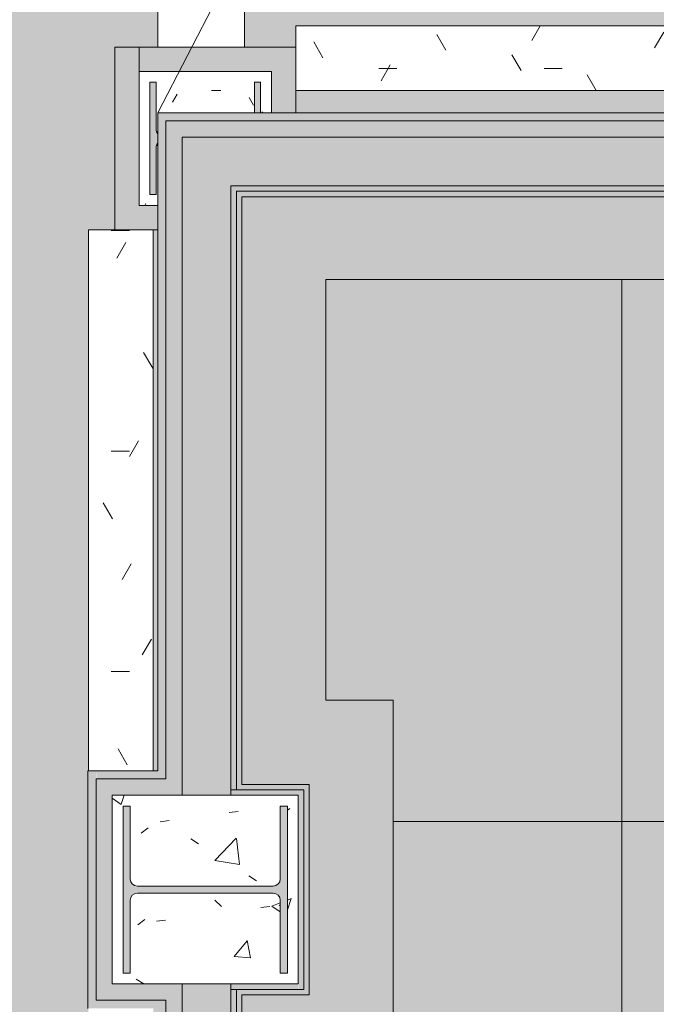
# Model space of a CAD drawing. Header units: millimetres. Extents: x -62808 to 53383, y -26781 to 33271.
# Tile 119 of 256: x -58362 to -57187, y 15250 to 17066. Entities that reach past the tile are written whole.
import ezdxf

# ---------------------------------------------------------------- set-up
doc = ezdxf.new("R2010")
doc.units = ezdxf.units.MM
for name, color, linetype, lineweight in [('A-DETL-THIN', 151, 'Continuous', 9), ('A-FLOR', 192, 'Continuous', 18), ('A-FLOR-PATT', 8, 'Continuous', 25), ('A-WALL', 113, 'Continuous', 18), ('A-WALL-PATT', 111, 'Continuous', 25), ('S-COLS', 52, 'Continuous', 9)]:
    doc.layers.add(name, color=color, linetype=linetype, lineweight=lineweight)
pattern_1 = [(0, (0, 0), (812.8, 203.2), [33.528, -576.072, 33.528, -576.072, -3251.2]), (0, (0, 0), (812.8, 203.2), [-1219.2, 33.528, -1185.672, 33.528, -576.072, -1422.4]), (0, (0, 0), (812.8, 203.2), [-3048, 33.528, -372.872, 33.528, -982.472]), (120, (304.8, 101.6), (-582.37636, 602.30545), [33.528, -576.072, 33.528, -576.072, -3251.2]), (120, (304.8, 101.6), (-582.37636, 602.30545), [-1219.2, 33.528, -1185.672, 33.528, -576.072, -1422.4]), (120, (304.8, 101.6), (-582.37636, 602.30545), [-3048, 33.528, -372.872, 33.528, -982.472]), (240, (406.4, 508), (-230.42364, -805.50545), [33.528, -576.072, 33.528, -576.072, -3251.2]), (240, (406.4, 508), (-230.42364, -805.50545), [-1219.2, 33.528, -1185.672, 33.528, -576.072, -1422.4]), (240, (406.4, 508), (-230.42364, -805.50545), [-3048, 33.528, -372.872, 33.528, -982.472])]

# ---------------------------------------------------------------- blocks, each defined once
blk = doc.blocks.new('FX-PNC-PILAR-TP21 - FX-PNC-PILAR-TP01-5759211-PLANTA DE CAIMENTO DE PISOS - 1_ PAV_')
at = {"layer": 'S-COLS', "lineweight": 5}
h = blk.add_hatch(dxfattribs=at)
h.set_pattern_fill('FP_218', color=256, style=0, pattern_type=2)
h.set_pattern_definition([(90, (16846.88, 58019.42), (-50.8, 203.2), [16.764, -135.636, 16.764, -135.636, -812.8]), (90, (16846.88, 58019.42), (-50.8, 203.2), [-304.8, 16.764, -288.036, 16.764, -135.636, -355.6]), (90, (16846.88, 58019.42), (-50.8, 203.2), [-762, 16.764, -84.836, 16.764, -237.236]), (210, (16821.48, 58095.62), (-150.57636, -145.59409), [16.764, -135.636, 16.764, -948.436]), (210, (16821.48, 58095.62), (-150.57636, -145.59409), [-169.164, -135.636, 16.764, -288.036, -508]), (210, (16821.48, 58095.62), (-150.57636, -145.59409), [-609.6, 16.764, -135.636, 16.764, -338.836]), (210, (16821.48, 58095.62), (-150.57636, -145.59409), [-778.764, -84.836, 16.764, -237.236]), (330, (16719.88, 58121.02), (201.37636, -57.60591), [16.764, -135.636, 16.764, -135.636, -812.8]), (330, (16719.88, 58121.02), (201.37636, -57.60591), [-304.8, 16.764, -288.036, 16.764, -135.636, -355.6]), (330, (16719.88, 58121.02), (201.37636, -57.60591), [-762, 16.764, -84.836, 16.764, -237.236])])
h.paths.add_polyline_path([(123.5, -87.6), (9.9, -87.8), (11.3, -89.2), (17, -90.7), (103.5, -90.7), (103.5, -102), (-103.5, -102), (-103.5, -90.7), (-17, -90.7), (-9.7, -87.6), (-47.5, -87.6), (-47.5, 90.7), (-103.5, 90.7), (-103.5, 102), (-47.5, 102), (-47.5, 122), (-123.5, 122), (-123.5, -122), (123.5, -122), (123.5, -90.7)])
at = {"layer": 'S-COLS', "color": 130, "lineweight": 5}
for p, q in [((-123.5, 122), (-123.5, -122)), ((-47.5, 122), (-123.5, 122)), ((-103.5, 90.7), (-103.5, 102)), ((-103.5, 102), (-47.5, 102)), ((-47.5, 90.7), (-103.5, 90.7)), ((-103.5, -102), (-103.5, -90.7)), ((-103.5, -90.7), (-17, -90.7)), ((17, -90.7), (103.5, -90.7)), ((103.5, -90.7), (103.5, -102)), ((103.5, -102), (-103.5, -102))]:
    blk.add_line(p, q, dxfattribs=at)
for centre, start, end in [((-17, -79.4), 270, 313.0115), ((17, -79.4), 226.9885, 270)]:
    blk.add_arc(centre, 11.3, start, end, dxfattribs=at)
blk = doc.blocks.new('FX-PNC-PILAR-TP81 - FX-PNC-PILAR-TP01-5761101-PLANTA DE CAIMENTO DE PISOS - 1_ PAV_')
at = {"layer": 'S-COLS', "lineweight": 5}
h = blk.add_hatch(dxfattribs=at)
h.set_pattern_fill('FP_274', color=256, style=0, pattern_type=2)
h.set_pattern_definition([(50, (-22892.95, 15653.18), (364.368, -31.8783), [38.1, -419.1]), (355, (-22892.95, 15653.18), (-70.4859, 382.1133), [30.48, -335.28]), (100.451, (-22862.6, 15650.52), (293.885, 350.2334), [32.38, -356.18]), (46.184, (-22892.95, 15754.78), (542.1585, -84.0858), [57.15, -628.65]), (96.636, (-22847.77, 15747.77), (474.805, 494.8554), [48.57, -534.27]), (351.184, (-22892.95, 15754.8), (474.81, 494.85), [45.72, -502.92]), (21, (-22842.15, 15729.38), (303.2285, -204.5305), [38.1, -419.1]), (326, (-22842.15, 15729.38), (123.604, 368.376), [30.48, -335.28]), (71.451, (-22816.88, 15712.33), (426.8341, 163.8427), [32.38, -356.18]), (37.5, (-22892.95, 15653.18), (6.17665, 169.11015), [16.764, -314.452, 16.764, -323.596, -336.55]), (37.5, (-22892.95, 15653.18), (6.17665, 169.11015), [-671.576, 16.764, -319.786]), (7.5, (-22892.95, 15653.18), (133.6389, 200.3615), [16.764, -177.292, 16.764, -306.832, -128.27]), (7.5, (-22892.95, 15653.18), (133.6389, 200.3615), [-517.652, 16.764, -111.506]), (327.5, (-23006.23, 15653.18), (271.18182, -11.45836), [16.764, -110.236, 16.764, -905.256]), (327.5, (-23006.23, 15653.18), (271.18182, -11.45836), [-143.764, -379.476, 16.764, -509.016]), (317.5, (-23057.03, 15653.18), (296.2585, 50.8528), [16.764, -148.336, 16.764, -619.76]), (317.5, (-23057.03, 15653.18), (296.2585, 50.8528), [-181.864, -246.38, 16.764, -356.616])])
h.paths.add_polyline_path([(-80759.4, 30941.1), (-80740.9, 30941.1), (-80740.9, 31289.1), (-81083.9, 31289.1), (-81083.9, 30941.1), (-80760.9, 30941.1)])
h.paths.add_polyline_path([(-81063.9, 30961.1), (-81063.9, 31269.1), (-81050.8, 31269.1), (-81050.8, 31134.7), (-81046.9, 31125.4), (-81037.7, 31121.6), (-80787.1, 31121.6), (-80777.8, 31125.4), (-80774, 31134.7), (-80774, 31269.1), (-80760.9, 31269.1), (-80760.9, 30961.1), (-80774, 30961.1), (-80774, 31095.4), (-80777.8, 31104.7), (-80787.1, 31108.5), (-81037.7, 31108.5), (-81046.9, 31104.7), (-81050.8, 31095.4), (-81050.8, 30961.1)])
at = {"layer": 'S-COLS', "color": 130, "lineweight": 5}
for p, q in [((-81000, 31289.1), (-81083.9, 31289.1)), ((-81083.9, 31289.1), (-81083.9, 30941.1)), ((-80955, 31289.1), (-81000, 31289.1)), ((-80865, 31289.1), (-80955, 31289.1)), ((-80845, 31289.1), (-80865, 31289.1)), ((-80740.9, 31289.1), (-80845, 31289.1)), ((-80740.9, 30941.1), (-80740.9, 31289.1)), ((-81063.9, 30961.1), (-81063.9, 31269.1)), ((-81063.9, 31269.1), (-81050.8, 31269.1)), ((-81050.8, 31269.1), (-81050.8, 31134.7)), ((-80774, 31134.7), (-80774, 31269.1)), ((-80774, 31269.1), (-80760.9, 31269.1)), ((-80760.9, 31269.1), (-80760.9, 30961.1)), ((-81037.7, 31121.6), (-80787.1, 31121.6)), ((-80787.1, 31108.5), (-81037.7, 31108.5)), ((-81050.8, 31095.4), (-81050.8, 30961.1)), ((-80774, 30961.1), (-80774, 31095.4)), ((-81050.8, 30961.1), (-81063.9, 30961.1)), ((-80760.9, 30961.1), (-80774, 30961.1)), ((-81083.9, 30941.1), (-81000, 30941.1)), ((-81000, 30941.1), (-80955, 30941.1)), ((-80955, 30941.1), (-80865, 30941.1)), ((-80865, 30941.1), (-80845, 30941.1)), ((-80845, 30941.1), (-80740.9, 30941.1))]:
    blk.add_line(p, q, dxfattribs=at)
for centre, start, end in [((-81037.7, 31134.7), 180, 270), ((-80787.1, 31134.7), 270, 0), ((-81037.7, 31095.4), 90, 180), ((-80787.1, 31095.4), 0, 90)]:
    blk.add_arc(centre, 13.1, start, end, dxfattribs=at)
blk = doc.blocks.new('FX_PREENCHIMENTO50 - FX_PREENCHIMENTO-6008688-PLANTA DE CAIMENTO DE PISOS - 1_ PAV_')
at = {"layer": 'A-WALL-PATT', "lineweight": 5}
h = blk.add_hatch(dxfattribs=at)
h.set_pattern_fill('FP_354', color=71, style=0, pattern_type=2)
h.set_pattern_definition([(180, (-107618.21, -9259.83), (-406.4, -101.6), [33.528, -271.272, 33.528, -1896.872]), (180, (-107618.21, -9259.83), (-406.4, -101.6), [-338.328, -271.272, 33.528, -576.072, -1016]), (180, (-107618.21, -9259.83), (-406.4, -101.6), [-1219.2, 33.528, -271.272, 33.528, -677.672]), (180, (-107618.21, -9259.83), (-406.4, -101.6), [-1557.528, -169.672, 33.528, -474.472]), (300, (-107770.61, -9310.62), (291.18818, -301.15272), [33.528, -271.272, 33.528, -1896.872]), (300, (-107770.61, -9310.62), (291.18818, -301.15272), [-338.328, -271.272, 33.528, -576.072, -1016]), (300, (-107770.61, -9310.62), (291.18818, -301.15272), [-1219.2, 33.528, -271.272, 33.528, -677.672]), (300, (-107770.61, -9310.62), (291.18818, -301.15272), [-1557.528, -169.672, 33.528, -474.472]), (60, (-107821.41, -9513.83), (115.21182, 402.75272), [33.528, -271.272, 33.528, -1896.872]), (60, (-107821.41, -9513.83), (115.21182, 402.75272), [-338.328, -271.272, 33.528, -576.072, -1016]), (60, (-107821.41, -9513.83), (115.21182, 402.75272), [-1219.2, 33.528, -271.272, 33.528, -677.672]), (60, (-107821.41, -9513.83), (115.21182, 402.75272), [-1557.528, -169.672, 33.528, -474.472])])
h.paths.add_polyline_path([(-49441.1, -24940.7), (-49502.7, -24940.7), (-49502.7, -25938.2), (-49383.2, -25938.2), (-49383.2, -24940.7), (-49427.3, -24940.7)])
at = {"layer": 'A-WALL', "color": 90, "lineweight": 5}
for p, q in [((-49502.7, -25938.2), (-49502.7, -24940.7)), ((-49383.2, -24940.7), (-49383.2, -25938.2)), ((-49383.2, -25938.2), (-49502.7, -25938.2))]:
    blk.add_line(p, q, dxfattribs=at)
blk = doc.blocks.new('FX_PREENCHIMENTO73 - FX_PREENCHIMENTO-6033021-PLANTA DE CAIMENTO DE PISOS - 1_ PAV_')
at = {"layer": 'A-WALL-PATT', "lineweight": 5}
h = blk.add_hatch(dxfattribs=at)
h.set_pattern_fill('FP_371', color=71, style=0, pattern_type=2)
h.set_pattern_definition([(270, (-66437.78, -84743.65), (101.6, -406.4), [33.528, -271.272, 33.528, -1896.872]), (270, (-66437.78, -84743.65), (101.6, -406.4), [-338.328, -271.272, 33.528, -576.072, -1016]), (270, (-66437.78, -84743.65), (101.6, -406.4), [-1219.2, 33.528, -271.272, 33.528, -677.672]), (270, (-66437.78, -84743.65), (101.6, -406.4), [-1557.528, -169.672, 33.528, -474.472]), (30, (-66386.98, -84896.05), (301.15272, 291.18818), [33.528, -271.272, 33.528, -1896.872]), (30, (-66386.98, -84896.05), (301.15272, 291.18818), [-338.328, -271.272, 33.528, -576.072, -1016]), (30, (-66386.98, -84896.05), (301.15272, 291.18818), [-1219.2, 33.528, -271.272, 33.528, -677.672]), (30, (-66386.98, -84896.05), (301.15272, 291.18818), [-1557.528, -169.672, 33.528, -474.472]), (150, (-66183.78, -84946.85), (-402.75272, 115.21182), [33.528, -271.272, 33.528, -1896.872]), (150, (-66183.78, -84946.85), (-402.75272, 115.21182), [-338.328, -271.272, 33.528, -576.072, -1016]), (150, (-66183.78, -84946.85), (-402.75272, 115.21182), [-1219.2, 33.528, -271.272, 33.528, -677.672]), (150, (-66183.78, -84946.85), (-402.75272, 115.21182), [-1557.528, -169.672, 33.528, -474.472])])
h.paths.add_polyline_path([(-49502.7, -28514.1), (-49383.2, -28514.1), (-49383.2, -26891.2), (-49502.7, -26891.2), (-49502.7, -28510.8)])
at = {"layer": 'A-WALL', "color": 90, "lineweight": 5}
for p, q in [((-49502.7, -26891.2), (-49383.2, -26891.2)), ((-49502.7, -28514.1), (-49502.7, -26891.2)), ((-49383.2, -26891.2), (-49383.2, -28514.1)), ((-49383.2, -28514.1), (-49502.7, -28514.1))]:
    blk.add_line(p, q, dxfattribs=at)
blk = doc.blocks.new('BE-PMSa-MOD-ARQ-ESCOLA-EX-000-R_0056_rvt-1-PLANTA DE CAIMENTO DE PISOS - 1_ PAV_')
at = {"layer": 'A-FLOR-PATT', "lineweight": 5}
h = blk.add_hatch(dxfattribs=at)
h.set_pattern_fill('FP_6', color=71, style=0, pattern_type=2)
h.set_pattern_definition(pattern_1)
h.paths.add_polyline_path([(-10008, -25619.2), (-10008, -24137.9), (-10009.9, -24137.9), (-10009.9, -24097.9), (-10019.9, -24097.9), (-10019.9, -24017.9), (-9999.9, -24017.9), (-9999.9, -23992.9), (-9967.4, -23992.9), (-9967.4, -23902.2), (-60207.5, -23902.2), (-60207.5, 2852.9), (-58704.3, 2852.9), (-58704.3, 3646), (-59113, 3646), (-59113, 3686), (-58704.3, 3686), (-58704.3, 5586), (-59113, 5586), (-59113, 5626), (-58704.3, 5626), (-58704.3, 31473.9), (-39533.5, 31473.9), (-39533.5, 32847.3), (-62557.5, 33118.7), (-62557.5, -24566), (-62607.5, -24566), (-62607.5, -24572.2), (-10663.5, -25606.1)])
h.paths.add_polyline_path([(-56242.9, 16894.4), (-56108, 16894.4), (-56108, 16942.4), (-56227.5, 16942), (-56242.9, 20595.4), (-57852.4, 20588.7), (-57853, 20532.9), (-57947, 20532.9), (-57947, 17015.4), (-57852.4, 17015.4), (-57852.4, 17054.6), (-56229.5, 17054.6), (-56230.1, 16935.1), (-57852.4, 16935.1), (-57852.4, 16894.4), (-56644.4, 16894.4)])
h.paths.add_polyline_path([(-56108, 20600.2), (-56108.2, 20749.4), (-57852.4, 20749.4), (-57852.4, 20733.6), (-56108.6, 20741), (-56108.2, 20629.1)])
h.paths.add_polyline_path([(-44949.5, 28716.9), (-44949.5, 28717.9), (-44949.5, 28837.4), (-41622, 28837.4), (-41622, 29509.7), (-41729.5, 29509.7), (-41729.5, 29719.1), (-44820.5, 29719.1), (-44820.5, 29485.2), (-44952, 29485.2), (-44952, 28716.9)])
h = blk.add_hatch(dxfattribs=at)
h.set_pattern_fill('FP_3', color=135, style=0, pattern_type=2)
h.set_pattern_definition(pattern_1)
h.paths.add_polyline_path([(-55622.6, -23902.2), (-9894.9, -23902.2), (-9894.9, -23327.9), (-9939.9, -23327.9), (-9940.5, -23357.9), (-10019.9, -23357.9), (-10019.9, -23337.9), (-10053.1, -23337.2), (-10057.9, -23335.2), (-10062.1, -23332.1), (-10065.3, -23327.9), (-10261.8, -23327.9), (-10261.8, -23357.9), (-13811.8, -23357), (-13811.8, -23327.9), (-16873.3, -23329.1), (-16873.3, -23357.9), (-20423.3, -23357), (-20423.3, -23327.9), (-20698, -23327.9), (-20698, -23357.9), (-22848, -23357), (-22848, -23327.9), (-23820.5, -23327.9), (-23820.5, -23357.9), (-25970.5, -23357), (-25970.5, -23327.9), (-26195.4, -23327.9), (-26194.9, -23329.6), (-26191.4, -23329.6), (-26191.4, -23336.8), (-26183, -23339.2), (-26183, -23359.2), (-26191.5, -23359.2), (-26192, -23402.2), (-26195.6, -23406.8), (-26195.1, -23440.8), (-26183.3, -23459.4), (-26177, -23472.5), (-26171, -23492.9), (-26168.2, -23519.2), (-26168.5, -23528.5), (-26172.5, -23552.1), (-26178.6, -23568.8), (-26185.2, -23582.6), (-26201.2, -23604.2), (-26211.5, -23614.3), (-26231.8, -23629.3), (-26250.2, -23637.5), (-26262.5, -23642), (-26277.5, -23644.8), (-26295.4, -23646.2), (-26321.3, -23643.4), (-26332.9, -23640.5), (-26359, -23629.3), (-26375.4, -23617.4), (-26388.5, -23605.4), (-26395.4, -23597.5), (-26407.5, -23578.4), (-26413.8, -23565.4), (-26419.6, -23545.7), (-26422.6, -23518.8), (-26421.7, -23506), (-26419.4, -23490.7), (-26413.8, -23472.5), (-26405.5, -23455.4), (-26395.3, -23439.5), (-26395.9, -23405.8), (-26399.1, -23401.6), (-26399.4, -23359.2), (-26408.2, -23359.2), (-26407.8, -23339.2), (-26399.4, -23336.7), (-26399.1, -23329.6), (-26395.4, -23329.6), (-26395.8, -23327.9), (-26725.5, -23327.9), (-26725.5, -23325.4), (-59610, -23325.4), (-59610, 2311.5), (-59500, 2311.5), (-59500, 2401), (-59098, 2401), (-59098, 2311.5), (-58107, 2311.5), (-58107, 7537.9), (-58235.9, 7537.9), (-58235, 16678.4), (-58186.4, 16678.4), (-58186.4, 17015.4), (-58107, 17015.4), (-58107, 20532.9), (-58186.4, 20532.9), (-58186.4, 20869.9), (-58234.9, 20869.9), (-58235, 29481.7), (-58238.4, 29481.7), (-58238.4, 29927), (-58235.2, 29927), (-58235.2, 30838.5), (-58115.7, 30838.5), (-58115.7, 29927), (-58107, 29927), (-58107, 30838.5), (-57817, 30838.5), (-57817, 30656.9), (-45242, 30657), (-45242, 30838.5), (-44952, 30838.5), (-44952, 30656.9), (-44949.5, 30656.9), (-44949.5, 29918.5), (-44820.5, 29918.5), (-44820.5, 29879.1), (-41729.5, 29879.1), (-41729.5, 29893.7), (-41622, 29893.7), (-41622, 30838.5), (-41332, 30838.5), (-41332, 30655.3), (-33747, 30655.6), (-33747, 30838.5), (-33457, 30839.5), (-33457, 31473.9), (-58704.3, 31473.9), (-58704.3, 5626), (-58173, 5626), (-58173, 5586), (-58704.3, 5586), (-58704.3, 3686), (-58173, 3686), (-58173, 3646), (-58704.3, 3646), (-58704.3, 2852.9), (-60207.5, 2852.9), (-60207.5, -23902.2), (-59709.8, -23902.2)])
h.paths.add_polyline_path([(-26190.2, -23546.5), (-26189.6, -23543.8), (-26190.1, -23545.7)])
h.paths.add_polyline_path([(-58219.9, 6792.9), (-58234.9, 6792.9), (-58234.9, 7537.9), (-58115.4, 7537.9), (-58115.4, 6792.9), (-58177.1, 6792.9)])
h.paths.add_polyline_path([(-58115.5, 7975.9), (-58107, 7975.9), (-58107, 15242.9), (-58115.5, 15242.9), (-58115.5, 8271.5)])
h.paths.add_polyline_path([(-58115.5, 15680.9), (-58107, 15680.9), (-58107, 16678.4), (-58115.5, 16678.4), (-58115.5, 15689.3)])
h.paths.add_polyline_path([(-58107, 20869.9), (-58107, 21622.4), (-58115.4, 21622.4), (-58115.4, 20869.9)])
h.paths.add_polyline_path([(-58107, 22060.4), (-58107, 29481.7), (-58115.5, 29481.7), (-58115.5, 22060.4)])
h.paths.add_polyline_path([(-58123.8, 29876.7), (-58107, 29876.7), (-58107.8, 29882), (-58193.4, 29882), (-58193.4, 29876.7), (-58142.4, 29876.7)])
h.paths.add_polyline_path([(-43358, 31038.4), (-43355.5, 31036), (-43354.2, 31038.4), (-43356.8, 31038.4)])
h.paths.add_polyline_path([(-43359.8, 31038.4), (-43356.8, 31036.1), (-43359, 31038.4)])
h.paths.add_polyline_path([(-43358, 31088.4), (-43354.2, 31089.5), (-43355.5, 31090.7), (-43356.8, 31089.5)])
h.paths.add_polyline_path([(-43359, 31088.4), (-43358, 31088.4), (-43358, 31089.7)])
h.paths.add_polyline_path([(-43355.5, 31120.6), (-43358, 31118.6), (-43353.6, 31118.4), (-43353.6, 31119.4), (-43354.9, 31120.3)])
h.paths.add_polyline_path([(-43351.1, 31038.4), (-43353, 31038.4), (-43352.9, 31036.4), (-43351.9, 31037.5)])
h.paths.add_polyline_path([(-43355.5, 31007.2), (-43360.1, 31008.9), (-43360.4, 31016.3), (-43359.8, 31023.3), (-43360.3, 31032.7), (-43360.5, 31038.4), (-43359.8, 31088.4), (-43359, 31088.4), (-43360.4, 31103.9), (-43359.5, 31115.6), (-43359.8, 31117.8), (-43354.2, 31120.2), (-43351.1, 31119.1), (-43351.9, 31118.3), (-43351.9, 31117.4), (-43350.5, 31108.4), (-43351.2, 31093.1), (-43351, 31088.4), (-43350.5, 31088.4), (-43351.1, 31008.1), (-43354.2, 31007.4)])
h = blk.add_hatch(dxfattribs=at)
h.set_pattern_fill('FP_25', color=133, style=0, pattern_type=2)
h.set_pattern_definition([(50, (0, 0), (182.18467, -15.9391), [19.05, -209.55]), (355, (0, 0), (-35.24243, 191.0566), [15.24, -167.64]), (100.451, (15.18, -1.33), (146.9425, 175.1167), [16.19, -178.09]), (46.184, (0, 50.8), (271.0789, -42.0433), [28.575, -314.325]), (96.636, (22.6, 47.3), (237.4025, 247.4272), [24.285, -267.135]), (351.184, (0, 50.8), (237.4046, 247.4251), [22.86, -251.46]), (21, (25.4, 38.1), (151.61488, -102.26552), [19.05, -209.55]), (326, (25.4, 38.1), (61.80236, 184.18774), [15.24, -167.64]), (71.451, (38.03, 29.58), (213.41706, 81.92137), [16.19, -178.09]), (37.5, (0, 0), (3.08832, 84.555076), [8.382, -157.226, 8.382, -161.798, -168.275]), (37.5, (0, 0), (3.08832, 84.555076), [-335.788, 8.382, -159.893]), (7.5, (0, 0), (66.81944, 100.18075), [8.382, -88.646, 8.382, -153.416, -64.135]), (7.5, (0, 0), (66.81944, 100.18075), [-258.826, 8.382, -55.753]), (327.5, (-56.64, 0), (135.59049, -5.72891), [8.382, -55.118, 8.382, -189.738, -262.89]), (327.5, (-56.64, 0), (135.59049, -5.72891), [-261.62, 8.382, -254.508]), (317.5, (-82.04, 0), (148.12889, 25.42676), [8.382, -74.168, 8.382, -123.19, -186.69]), (317.5, (-82.04, 0), (148.12889, 25.42676), [-214.122, 8.382, -178.308])])
h.paths.add_polyline_path([(-50231.5, 7891.8), (-50222, 7891.8), (-50222, 7948.4), (-50096.5, 7948.4), (-50096.5, 15291.9), (-50195, 15291.9), (-50195, 15631.9), (-50096.5, 15631.9), (-50096.5, 16736.9), (-50176.5, 16736.9), (-50176.5, 16721.9), (-50226.5, 16721.9), (-50226.5, 16736.9), (-50236.5, 16736.9), (-50236.5, 15896.9), (-50226.5, 15896.9), (-50226.5, 15885.9), (-50206.5, 15885.9), (-50206.5, 15996.9), (-50187.5, 15996.9), (-50187.5, 15866.9), (-50226.5, 15866.9), (-50226.5, 15856.9), (-50236.5, 15856.9), (-50236.5, 15816.9), (-50251.5, 15816.9), (-50251.5, 15786.9), (-50350, 15786.9), (-50350, 15136.9), (-50251.5, 15136.9), (-50251.5, 8066.8), (-57797, 8066.8), (-57797, 15112.9), (-57672.9, 15112.9), (-57672.9, 15810.9), (-57797, 15810.9), (-57797, 16586.9), (-50266.5, 16587.3), (-50266.5, 16736.9), (-51166.5, 16736.9), (-51166.5, 16721.9), (-51216.5, 16721.9), (-51216.5, 16736.9), (-55953, 16736.9), (-55953, 16739.4), (-57952, 16739.4), (-57952, 15655.9), (-57827.9, 15655.9), (-57827.9, 15267.9), (-57952, 15267.9), (-57952, 7950.9), (-57827.9, 7950.9), (-57827.9, 7914.3), (-57562.3, 7914.3), (-57562.3, 7946.8), (-50562.3, 7946.8), (-50562.3, 7914.3), (-50231.5, 7914.3), (-50231.5, 7894.3)])
h.paths.add_polyline_path([(-41332, 7894.3), (-41332, 7914.3), (-41033.5, 7914.3), (-41033.5, 7919.3), (-38143.5, 7919.3), (-38143.5, 7914.3), (-37733.5, 7914.9), (-37733.5, 7948.4), (-37345.5, 7948.4), (-37345.5, 7914.3), (-36935.5, 7914.3), (-36935.5, 7919.3), (-34045.5, 7919.3), (-34045.5, 7914.3), (-33747, 7914.3), (-33747, 7894.3), (-33738.5, 7895.3), (-33738.5, 7948.4), (-33612, 7948.4), (-33612, 15291.9), (-33711.5, 15291.9), (-33711.5, 15631.9), (-33612, 15631.9), (-33612.6, 16736.9), (-40347, 16736.4), (-40347, 16721.9), (-40397, 16721.9), (-40397, 16736.9), (-41297, 16736.9), (-41297, 16586.9), (-33767, 16586.4), (-33767, 15786.9), (-33866.5, 15786.9), (-33866.5, 15136.9), (-33767, 15136.9), (-33767, 8069.3), (-37195.5, 8069.3), (-37195.5, 8098.4), (-37883.5, 8098.4), (-37883.5, 8069.3), (-41312, 8069.3), (-41312, 15136.9), (-41212.5, 15136.9), (-41212.5, 15786.9), (-41312, 15786.9), (-41312, 15816.9), (-41327, 15816.9), (-41327, 15856.9), (-41337, 15856.9), (-41337, 15866.9), (-41376.1, 15866.9), (-41376.1, 15996.9), (-41357.1, 15996.9), (-41357.1, 15885.9), (-41337, 15885.9), (-41337, 15896.9), (-41327, 15896.9), (-41327, 16736.9), (-41337, 16736.9), (-41337, 16721.9), (-41387, 16721.9), (-41387, 16736.9), (-41467, 16736.9), (-41467, 15631.9), (-41367.5, 15631.9), (-41367.5, 15291.9), (-41467, 15291.9), (-41467, 7948.4), (-41340.5, 7948.4), (-41340.5, 7894.3)])
h.paths.add_polyline_path([(-45089.5, 7904), (-45089.5, 7904.3), (-45097, 7904.3)])
h.paths.add_polyline_path([(-45107, 7914.3), (-45107, 9122.8), (-45109.5, 9122.8), (-45109.5, 15291.9), (-45206.5, 15291.9), (-45206.5, 15631.9), (-45109.5, 15631.9), (-45109.5, 16736.9), (-45289.5, 16736.9), (-45289.5, 16721.9), (-45339.5, 16721.9), (-45339.5, 16736.9), (-45349.5, 16736.9), (-45349.5, 16586.9), (-45264.5, 16586.9), (-45264.5, 15784.4), (-45361.5, 15784.4), (-45361.5, 15136.9), (-45264.5, 15136.9), (-45264.5, 8066.8), (-49811.5, 8066.8), (-49811.5, 15141.9), (-49711, 15141.9), (-49711, 15781.9), (-49811.5, 15781.9), (-49811.5, 16586.9), (-45379.5, 16586.9), (-45379.5, 16736.9), (-46279.5, 16736.9), (-46279.5, 16721.9), (-46329.5, 16721.9), (-46329.5, 16736.9), (-46820.6, 16736.9), (-46820.6, 16731.9), (-49710.6, 16731.9), (-49710.6, 16736.9), (-49966.5, 16736.9), (-49966, 15631.9), (-49861, 15631.9), (-49861, 15291.9), (-49966.5, 15291.9), (-49966.5, 7948.4), (-49834, 7948.4), (-49834, 7914.3), (-49358, 7914.3), (-49358, 7919.3), (-45718, 7919.3), (-45718, 7914.3), (-45171.4, 7914.3)])
h.paths.add_polyline_path([(-51598, 16866.9), (-51448, 16866.9), (-51448, 18990.9), (-51213, 18990.9), (-51213, 19005.9), (-51163, 19005.9), (-51163, 18990.9), (-50263, 18990.9), (-50263, 19140.9), (-51598, 19140.9), (-51598, 17026.9), (-55800.5, 17026.9), (-55800.5, 21056.9), (-57799.5, 21056.9), (-57799.5, 21492.4), (-57672.9, 21492.4), (-57672.9, 22190.4), (-57799.5, 22190.4), (-57799.5, 29351.9), (-57670.4, 29352.7), (-57670.4, 29571.6), (-50378.2, 29571.6), (-50378.2, 29352.7), (-50248, 29352.7), (-50248, 22190.4), (-50376, 22190.4), (-50376, 21492.4), (-50248, 21492.4), (-50248, 19910.9), (-50233, 19910.9), (-50233, 19870.9), (-50223, 19870.9), (-50223, 19860.9), (-50184, 19860.9), (-50184, 19730.9), (-50203, 19730.9), (-50203, 19841.9), (-50223, 19841.9), (-50223, 19830.9), (-50233, 19830.9), (-50233, 18990.9), (-50223, 18990.9), (-50223, 19005.9), (-50173, 19005.9), (-50173, 18990.9), (-50093, 18990.9), (-50093, 21647.4), (-50219.5, 21647.6), (-50219.5, 22035.4), (-50093, 22035.4), (-50093, 29507.7), (-50223.2, 29507.7), (-50223.2, 29726.9), (-50562.3, 29726.9), (-50562.3, 29694.4), (-57562.3, 29694.4), (-57562.3, 29726.9), (-57817, 29726.9), (-57817, 29746.6), (-57825.4, 29746.6), (-57825.4, 29506.7), (-57952, 29506.5), (-57952, 22035.4), (-57827.9, 22035.4), (-57827.9, 21647.4), (-57952, 21647.4), (-57952, 20904.4), (-55953, 20904.4), (-55953, 16866.9), (-52404.8, 16866.9)])
h.paths.add_polyline_path([(-36719.3, 20837.6), (-33612, 20837.6), (-33612, 21646.4), (-33738.5, 21646.4), (-33738.5, 22036.4), (-33612, 22036.4), (-33612, 24312.9), (-33647, 24312.9), (-33647, 28559.9), (-33688, 28559.9), (-33688, 28843.9), (-33612, 28843.9), (-33612, 29510.2), (-33738.5, 29510.2), (-33738.5, 29746.6), (-33747, 29746.6), (-33747, 29726.9), (-34039.5, 29726.9), (-34039.5, 29721.9), (-36929.5, 29721.9), (-36929.5, 29726.9), (-37369.5, 29726), (-37369.5, 29534.7), (-37709.5, 29534.7), (-37709.5, 29726.9), (-38139.5, 29726.9), (-38139.5, 29721.9), (-41029.5, 29721.9), (-41029.5, 29726.9), (-41364.5, 29726.9), (-41364.5, 29534.7), (-41467, 29534.7), (-41466.5, 25368.7), (-41364.5, 25368.7), (-41364.5, 25034.7), (-41467, 25034.7), (-41467, 22035.4), (-41343, 22035.4), (-41343, 21647.4), (-41467, 21647.4), (-41467, 20837.6), (-41287, 20837.6), (-41287, 20852.6), (-41237, 20852.6), (-41237, 20837.6), (-41227, 20837.6), (-41227, 21007.6), (-41312, 21007.6), (-41312, 21492.4), (-41227, 21492.4), (-41227, 21677.6), (-41237, 21677.6), (-41237, 21688.6), (-41257.1, 21688.6), (-41257.1, 21577.6), (-41276.1, 21577.6), (-41276.1, 21707.6), (-41237, 21707.6), (-41237, 21717.6), (-41227, 21717.6), (-41227, 21757.6), (-41197, 21757.6), (-41197, 21717.6), (-41188, 21717.6), (-41188, 22190.4), (-41312, 22190.4), (-41312, 24884.7), (-41214.5, 24884.7), (-41214.5, 25518.7), (-41312, 25518.7), (-41312, 29379.7), (-41204.5, 29379.7), (-41204.5, 29571.6), (-37859.5, 29571.6), (-37859.5, 29384.7), (-37219.5, 29384.7), (-37219.5, 29571.6), (-33888.5, 29571.6), (-33888.5, 29360.2), (-33762, 29360.2), (-33762, 28993.9), (-33838, 28993.9), (-33838, 28409.9), (-33769.5, 28409.9), (-33769.5, 22191.4), (-33893.5, 22190.4), (-33893.5, 21491.4), (-33764.5, 21491.4), (-33764.5, 21007.6), (-41197, 21007.6), (-41197, 20837.6), (-40297, 20837.6), (-40297, 20852.6), (-40247, 20852.6), (-40247, 20837.6), (-37230.2, 20837.6)])
h.paths.add_polyline_path([(-45109.5, 20837.6), (-45109.5, 21647.4), (-45231, 21647.4), (-45231, 22035.4), (-45107, 22035.4), (-45107, 25054.7), (-45189.5, 25054.7), (-45189.5, 25348.7), (-45107, 25348.7), (-45107, 29510.2), (-45233.5, 29510.2), (-45233.5, 29746.6), (-45242, 29746.6), (-45242, 29726.9), (-45713.8, 29726.9), (-45713.8, 29721.9), (-49353.8, 29721.9), (-49353.8, 29726.9), (-49833.2, 29726), (-49833.2, 29507.7), (-49963, 29507.7), (-49962.5, 22035.4), (-49836.5, 22035.4), (-49836.5, 21647.4), (-49963, 21647.4), (-49963, 20837.6), (-49577.7, 20837.6), (-49577.7, 20842.6), (-46687.7, 20842.6), (-46687.7, 20837.6), (-46329.5, 20838.5), (-46329.5, 20852.6), (-46279.5, 20852.6), (-46279.5, 20837.6), (-45379.5, 20837.6), (-45379.5, 20992.6), (-49808, 20992.6), (-49808, 21497.4), (-49686.5, 21497.4), (-49686.5, 22185.4), (-49808, 22185.4), (-49808, 29357.7), (-49683.2, 29357.7), (-49683.2, 29571.6), (-45388.5, 29571.6), (-45388.5, 29355.2), (-45262, 29355.2), (-45262, 22190.4), (-45386, 22190.4), (-45386, 21717.6), (-45379.5, 21717.6), (-45379.5, 21757.6), (-45349.5, 21757.6), (-45349.5, 21717.6), (-45339.5, 21717.6), (-45339.5, 21707.6), (-45300.5, 21707.6), (-45300.9, 21577.6), (-45319.5, 21577.6), (-45319.5, 21688.6), (-45339.5, 21688.6), (-45339.5, 21677.6), (-45349.5, 21677.6), (-45349.5, 21492.4), (-45264.5, 21492.4), (-45264.5, 20992.6), (-45349.5, 20992.6), (-45349.5, 20837.6), (-45339.5, 20837.6), (-45339.5, 20852.6), (-45289.5, 20852.6), (-45289.5, 20837.6), (-45264.5, 20837.6)])
h.paths.add_polyline_path([(-41188, 21492.4), (-41188, 21677.6), (-41197, 21677.6), (-41197, 21492.4)])
h.paths.add_polyline_path([(-45386, 21492.4), (-45379.5, 21493.2), (-45379.5, 21677.6), (-45386, 21677.6), (-45386, 21497.4)])
h = blk.add_hatch(dxfattribs=at)
h.set_pattern_fill('FP_2', color=71, style=0, pattern_type=2)
h.set_pattern_definition([(50, (0, 0), (364.368, -31.8783), [38.1, -419.1]), (355, (0, 0), (-70.4859, 382.1133), [30.48, -335.28]), (100.451, (30.36, -2.66), (293.885, 350.2334), [32.38, -356.18]), (46.184, (0, 101.6), (542.1585, -84.0858), [57.15, -628.65]), (96.636, (45.2, 94.6), (474.805, 494.8554), [48.57, -534.27]), (351.184, (0, 101.6), (474.81, 494.85), [45.72, -502.92]), (21, (50.8, 76.2), (303.2285, -204.5305), [38.1, -419.1]), (326, (50.8, 76.2), (123.604, 368.376), [30.48, -335.28]), (71.451, (76.07, 59.16), (426.8341, 163.8427), [32.38, -356.18]), (37.5, (0, 0), (6.17665, 169.11015), [16.764, -314.452, 16.764, -323.596, -336.55]), (37.5, (0, 0), (6.17665, 169.11015), [-671.576, 16.764, -319.786]), (7.5, (0, 0), (133.6389, 200.3615), [16.764, -177.292, 16.764, -306.832, -128.27]), (7.5, (0, 0), (133.6389, 200.3615), [-517.652, 16.764, -111.506]), (327.5, (-113.28, 0), (271.18182, -11.45836), [16.764, -110.236, 16.764, -379.476, -525.78]), (327.5, (-113.28, 0), (271.18182, -11.45836), [-523.24, 16.764, -509.016]), (317.5, (-164.08, 0), (296.2585, 50.8528), [16.764, -148.336, 16.764, -246.38, -373.38]), (317.5, (-164.08, 0), (296.2585, 50.8528), [-428.244, 16.764, -356.616])])
h.paths.add_polyline_path([(-57797, 8066.8), (-50251.5, 8066.8), (-50251.5, 15136.9), (-50350, 15136.9), (-50350, 15786.9), (-50251.5, 15786.9), (-50251.5, 15816.9), (-50266.5, 15816.9), (-50266.5, 15856.9), (-50276.5, 15856.9), (-50276.5, 15866.9), (-50315.6, 15866.9), (-50315.6, 15996.9), (-50296.6, 15996.9), (-50295.5, 15885.9), (-50276.5, 15885.9), (-50276.5, 15896.9), (-50266.5, 15896.9), (-50266.5, 16586.9), (-57797, 16586.9), (-57797, 15810.9), (-57672.9, 15810.9), (-57672.9, 15112.9), (-57797, 15112.5), (-57797, 8271.5)])
h = blk.add_hatch(dxfattribs=at)
h.set_pattern_fill('FP_42', color=133, style=0, pattern_type=2)
h.set_pattern_definition([(0, (-53251.6, 12586.9), (0, 1000), []), (90, (-53251.6, 12586.9), (-1000, 6e-14), [])])
h.paths.add_polyline_path([(-57797, 8066.8), (-50251.5, 8066.8), (-50251.5, 15136.9), (-50350, 15136.9), (-50350, 15786.9), (-50251.5, 15786.9), (-50251.5, 15816.9), (-50266.5, 15816.9), (-50266.5, 15856.9), (-50276.5, 15856.9), (-50276.5, 15866.9), (-50315.6, 15866.9), (-50315.6, 15996.9), (-50296.6, 15996.9), (-50295.5, 15885.9), (-50276.5, 15885.9), (-50276.5, 15896.9), (-50266.5, 15896.9), (-50266.5, 16586.9), (-57797, 16586.9), (-57797, 15810.9), (-57672.9, 15810.9), (-57672.9, 15112.9), (-57797, 15112.5), (-57797, 8271.5)])
at = {"layer": 'A-WALL', "lineweight": 5}
for color, points in [(254, [(-58141.4, 16723.4), (-58141.4, 17015.4), (-58186.4, 17015.4), (-58186.4, 16723.4), (-58175, 16723.4)]), (254, [(-58062, 16970.4), (-57852.4, 16970.4), (-57852.4, 17015.4), (-58141.4, 17015.4), (-58141.4, 16970.4), (-58064.5, 16970.4)]), (254, [(-57877.4, 16894.4), (-57852.4, 16894.4), (-57852.4, 16970.4), (-57897.4, 16970.4), (-57897.4, 16894.4), (-57889.6, 16894.4)]), (254, [(-56108, 16849.4), (-56093, 16849.4), (-56093, 16879.4), (-58092, 16879.4), (-58092, 16849.4), (-56111.2, 16849.4)]), (254, [(-55973, 16749.4), (-55973, 16759.4), (-57972, 16759.4), (-57971.2, 16749.4), (-55995.2, 16749.4)]), (10, [(-55963, 16739.4), (-55963, 16749.4), (-57962, 16749.4), (-57962, 16739.4), (-55973, 16739.4)]), (254, [(-58107, 16678.4), (-58107, 16723.4), (-58186.4, 16723.4), (-58186.4, 16678.4), (-58115.5, 16678.4)]), (254, [(-58225, 15257.9), (-58220.9, 15257.9), (-58220.9, 15680.9), (-58235.9, 15680.9), (-58235, 15257.9)]), (254, [(-58107, 15665.9), (-58107, 15680.9), (-58220.9, 15680.9), (-58220, 15665.9), (-58115.5, 15665.9)]), (10, [(-57952, 15645.9), (-57827.9, 15645.9), (-57827.9, 15655.9), (-57952, 15655.9)]), (10, [(-57827.9, 15267.9), (-57827.9, 15645.9), (-57837.9, 15645.9), (-57837.9, 15267.9)]), (10, [(-57837.9, 15267.9), (-57837.9, 15277.9), (-57952, 15277.9), (-57952, 15267.9), (-57842.1, 15267.9)]), (254, [(-58177.1, 15242.9), (-58107, 15242.9), (-58107.1, 15257.9), (-58235.9, 15257.9), (-58235, 15242.9), (-58190.9, 15242.9)])]:
    blk.add_hatch(color=color, dxfattribs=at).paths.add_polyline_path(points)
at = {"layer": 'A-WALL'}
for points in [[(-56108.6, 16879.4), (-56108, 16879.4), (-56108, 16894.4), (-58107, 16894.4), (-58107, 16879.4), (-56108.7, 16879.4)], [(-58220.9, 15287.9), (-58190.9, 15287.9), (-58190.9, 15665.9), (-58220.9, 15665.9)], [(-58144.7, 15635.9), (-58062, 15635.9), (-58062, 15665.9), (-58190.9, 15665.9), (-58190.9, 15635.9), (-58157.8, 15635.9)], [(-57877.4, 15635.9), (-57837.9, 15635.9), (-57837.9, 15645.9), (-57972, 15645.9), (-57972, 15635.9), (-57881, 15635.9)], [(-57845, 15277.9), (-57837.9, 15277.9), (-57837.9, 15635.9), (-57847.9, 15635.9), (-57847.3, 15277.9)], [(-58190.9, 15257.9), (-58062, 15257.9), (-58062, 15287.9), (-58220.9, 15287.9), (-58220, 15257.9), (-58192.8, 15257.9)], [(-57972, 15277.9), (-57847.9, 15277.9), (-57847.9, 15287.9), (-57972, 15287.9)]]:
    blk.add_hatch(color=9, dxfattribs=at).paths.add_polyline_path(points)
h = blk.add_hatch(color=9, dxfattribs=at)
h.paths.add_polyline_path([(-58106.4, 7960.9), (-58092, 7960.9), (-58092, 15257.9), (-58107, 15257.9), (-58106.9, 7960.9)])
h.paths.add_polyline_path([(-58092, 15665.9), (-58092, 16879.4), (-58107, 16879.4), (-58107, 15665.9)])
at = {"layer": 'A-WALL', "lineweight": 5}
h = blk.add_hatch(color=254, dxfattribs=at)
h.paths.add_polyline_path([(-58064.5, 7960.9), (-58062, 7960.9), (-58062, 15257.9), (-58092, 15257.9), (-58092, 7960.9)])
h.paths.add_polyline_path([(-58062, 15665.9), (-58062, 16849.4), (-58092, 16849.4), (-58092, 15665.9), (-58064.5, 15665.9)])
h = blk.add_hatch(color=254, dxfattribs=at)
h.paths.add_polyline_path([(-57962, 7940.9), (-57962, 15277.9), (-57972, 15277.9), (-57972, 14148.5), (-57970.1, 14145.2), (-57970.1, 14138.7), (-57972, 14133.9), (-57972, 11206.8), (-57970.1, 11203.5), (-57970.1, 11197), (-57972, 11192.2), (-57971.8, 7940.9)])
h.paths.add_polyline_path([(-57962, 15645.9), (-57962, 16749.4), (-57972, 16749.4), (-57972, 15645.9)])
h = blk.add_hatch(color=10, dxfattribs=at)
h.paths.add_polyline_path([(-57952, 7940.9), (-57952, 15277.9), (-57962, 15277.9), (-57962, 7940.9), (-57959.2, 7940.9)])
h.paths.add_polyline_path([(-57952, 15645.9), (-57952, 16739.4), (-57962, 16739.3), (-57962, 15645.9)])
at = {"layer": 'A-WALL-PATT', "lineweight": 5}
blk.add_hatch(color=251, dxfattribs=at).paths.add_polyline_path([(-56063, 16759.4), (-56063.9, 16849.4), (-58062, 16849.4), (-58062, 16759.4), (-56065.5, 16759.4)])
h = blk.add_hatch(color=251, dxfattribs=at)
h.paths.add_polyline_path([(-58062, 7930.9), (-57972, 7930.9), (-57972, 11193.1), (-57973.4, 11191.4), (-57979, 11188.2), (-57982.2, 11187.8), (-57988.5, 11189.4), (-57991, 11191.4), (-57994.3, 11197), (-57994.3, 11203.5), (-57991, 11209.1), (-57985.4, 11212.3), (-57979, 11212.3), (-57973.4, 11209.1), (-57972, 11206.8), (-57972, 14134.8), (-57973.4, 14133.1), (-57979, 14129.9), (-57982.2, 14129.5), (-57988.5, 14131.1), (-57991, 14133.1), (-57994.3, 14138.7), (-57994.3, 14145.2), (-57991, 14150.8), (-57985.4, 14154), (-57979, 14154), (-57973.4, 14150.8), (-57972, 14148.5), (-57972, 15287.9), (-58062, 15287.9), (-58062, 7940.9)])
h.paths.add_polyline_path([(-57972, 15635.9), (-57972, 16759.4), (-58062, 16759.4), (-58062, 15635.9), (-57972.1, 15635.9)])
at = {"layer": 'S-COLS', "lineweight": 5}
h = blk.add_hatch(color=254, dxfattribs=at)
h.paths.add_polyline_path([(-58110.1, 16743.4), (-58110.1, 16829.9), (-58107, 16842.5), (-58107, 16856.6), (-58108.6, 16858.2), (-58110.1, 16863.8), (-58110.1, 16950.4), (-58121.4, 16950.4), (-58121.4, 16743.4)])
h.paths.add_polyline_path([(-57924.7, 16894.4), (-57917.4, 16894.4), (-57917.4, 16950.4), (-57928.7, 16950.4), (-57928.7, 16894.4)])
blk.add_hatch(color=256, dxfattribs=at).paths.add_polyline_path([(-57867.9, 15307.9), (-57867.9, 15615.9), (-57881, 15615.9), (-57881, 15481.5), (-57884.9, 15472.3), (-57894.1, 15468.4), (-58144.7, 15468.4), (-58154, 15472.3), (-58157.8, 15481.9), (-58157.8, 15615.9), (-58170.9, 15615.9), (-58170.9, 15307.9), (-58157.8, 15307.9), (-58157.8, 15442.2), (-58154, 15451.5), (-58144.7, 15455.3), (-57894.1, 15455.3), (-57884.9, 15451.5), (-57881, 15442.2), (-57881, 15307.9)])
at = {"layer": 'A-FLOR', "color": 90, "lineweight": 5}
for p, q in [((-58107, 17015.4), (-58107, 20532.9)), ((-57947, 20532.9), (-57947, 17015.4)), ((-57797, 15810.9), (-57797, 16586.9)), ((-57797, 16586.9), (-50266.5, 16586.9)), ((-50266.5, 16586.9), (-57797, 16586.9)), ((-57797, 16586.9), (-57797, 15810.9)), ((-57672.9, 15810.9), (-57797, 15810.9)), ((-57797, 15810.9), (-57672.9, 15810.9)), ((-57672.9, 15112.9), (-57672.9, 15810.9)), ((-57672.9, 15810.9), (-57672.9, 15112.9))]:
    blk.add_line(p, q, dxfattribs=at)
at = {"layer": 'A-WALL', "color": 90, "lineweight": 5}
for p, q in [((-58186.4, 16723.4), (-58186.4, 17015.4)), ((-58141.4, 17015.4), (-58186.4, 17015.4)), ((-58141.4, 17015.4), (-58141.4, 16723.4)), ((-58141.4, 17015.4), (-57852.4, 17015.4)), ((-57897.4, 16970.4), (-58141.4, 16970.4)), ((-57897.4, 16894.4), (-57897.4, 16970.4)), ((-57852.4, 16935.1), (-57852.4, 16894.4)), ((-58186.4, 16723.4), (-58186.4, 16678.4)), ((-58141.4, 16723.4), (-58107, 16723.4)), ((-58107, 16678.4), (-58186.4, 16678.4)), ((-58062, 15635.9), (-57972, 15635.9)), ((-57972, 15287.9), (-58062, 15287.9))]:
    blk.add_line(p, q, dxfattribs=at)
at = {"layer": 'A-WALL', "color": 250, "lineweight": 9}
for p, q in [((-56108, 16894.4), (-58107, 16894.4)), ((-58107, 16894.4), (-58107, 16879.4)), ((-58107, 16879.4), (-58107, 16739.4)), ((-58107, 16739.4), (-58107, 15680.9)), ((-57952, 16739.4), (-56108, 16739.4)), ((-57952, 15655.9), (-57952, 16739.4)), ((-58220.9, 15680.9), (-58235.9, 15680.9)), ((-58235.9, 15680.9), (-58235.9, 15287.9)), ((-58190.9, 15680.9), (-58220.9, 15680.9)), ((-58107, 15680.9), (-58190.9, 15680.9)), ((-57827.9, 15655.9), (-57952, 15655.9)), ((-57827.9, 15645.9), (-57827.9, 15655.9)), ((-58190.9, 15287.9), (-58190.9, 15635.9)), ((-58190.9, 15635.9), (-58107, 15635.9)), ((-57952, 15635.9), (-57847.9, 15635.9)), ((-57847.9, 15635.9), (-57847.9, 15287.9)), ((-57827.9, 15635.9), (-57827.9, 15645.9)), ((-57827.9, 15267.9), (-57827.9, 15635.9)), ((-58235.9, 15287.9), (-58235.9, 15257.9)), ((-58107, 15287.9), (-58190.9, 15287.9)), ((-57847.9, 15287.9), (-57952, 15287.9)), ((-58235.9, 15257.9), (-58235.9, 15242.9)), ((-57952, 7950.9), (-57952, 15267.9)), ((-57952, 15267.9), (-57847.9, 15267.9)), ((-57847.9, 15267.9), (-57837.9, 15267.9)), ((-57837.9, 15267.9), (-57827.9, 15267.9))]:
    blk.add_line(p, q, dxfattribs=at)
at = {"layer": 'A-WALL', "color": 130, "lineweight": 5}
for p, q in [((-58107, 16879.4), (-58107, 16739.4)), ((-58092, 16879.4), (-56108, 16879.4)), ((-58092, 16849.4), (-58092, 16879.4)), ((-58092, 16739.4), (-58092, 16849.4)), ((-58062, 16849.4), (-56108, 16849.4)), ((-58062, 16759.4), (-58062, 16849.4)), ((-58062, 16739.4), (-58062, 16759.4)), ((-57972, 16759.4), (-56108, 16759.4)), ((-57972, 16749.4), (-57972, 16759.4)), ((-58092, 15665.9), (-58092, 16739.4)), ((-58062, 15665.9), (-58062, 16739.4)), ((-57972, 16739.4), (-57972, 16749.4)), ((-57972, 15645.9), (-57972, 16739.4)), ((-57962, 16749.4), (-56108, 16749.4)), ((-57962, 16739.4), (-57962, 16749.4)), ((-57962, 15645.9), (-57962, 16739.4)), ((-58220.9, 15665.9), (-58220.9, 15287.9)), ((-58220.9, 15665.9), (-58190.9, 15665.9)), ((-58107, 15665.9), (-58190.9, 15665.9)), ((-58092, 15665.9), (-58107, 15665.9)), ((-58062, 15635.9), (-58062, 15665.9)), ((-58062, 15635.9), (-58062, 15665.9)), ((-58107, 15635.9), (-58062, 15635.9)), ((-57972, 15635.9), (-57972, 15645.9)), ((-57962, 15645.9), (-57972, 15645.9)), ((-57972, 15635.9), (-57972, 15645.9)), ((-57952, 15645.9), (-57962, 15645.9)), ((-57837.9, 15645.9), (-57952, 15645.9)), ((-57837.9, 15645.9), (-57837.9, 15635.9)), ((-57837.9, 15277.9), (-57837.9, 15635.9)), ((-58220.9, 15257.9), (-58220.9, 15287.9)), ((-58062, 15287.9), (-58107, 15287.9)), ((-58062, 15257.9), (-58062, 15287.9)), ((-58062, 15257.9), (-58062, 15287.9)), ((-57972, 15277.9), (-57972, 15287.9)), ((-57972, 15277.9), (-57972, 15287.9)), ((-57972, 14148.5), (-57972, 15277.9)), ((-57962, 15277.9), (-57972, 15277.9)), ((-57962, 7940.9), (-57962, 15277.9)), ((-57952, 15277.9), (-57962, 15277.9)), ((-57952, 15277.9), (-57847.9, 15277.9)), ((-57837.9, 15277.9), (-57847.9, 15277.9)), ((-58220.9, 15257.9), (-58107, 15257.9)), ((-58107, 15257.9), (-58092, 15257.9)), ((-58092, 7960.9), (-58092, 15257.9)), ((-58062, 7960.9), (-58062, 15257.9))]:
    blk.add_line(p, q, dxfattribs=at)
at = {"layer": 'S-COLS', "color": 130, "lineweight": 5}
for p, q in [((-58121.4, 16950.4), (-58110.1, 16950.4)), ((-58121.4, 16743.4), (-58121.4, 16950.4)), ((-58110.1, 16950.4), (-58110.1, 16863.8)), ((-57928.7, 16950.4), (-57917.4, 16950.4)), ((-57928.7, 16894.4), (-57928.7, 16950.4)), ((-57917.4, 16950.4), (-57917.4, 16894.4)), ((-58110.1, 16829.9), (-58110.1, 16743.4)), ((-58110.1, 16743.4), (-58121.4, 16743.4)), ((-58157.8, 15615.9), (-58170.9, 15615.9)), ((-58170.9, 15615.9), (-58170.9, 15307.9)), ((-58157.8, 15481.5), (-58157.8, 15615.9)), ((-57867.9, 15615.9), (-57881, 15615.9)), ((-57881, 15615.9), (-57881, 15481.5)), ((-57867.9, 15307.9), (-57867.9, 15615.9)), ((-57894.1, 15468.4), (-58144.7, 15468.4)), ((-58144.7, 15455.3), (-57894.1, 15455.3)), ((-58157.8, 15307.9), (-58157.8, 15442.2)), ((-57881, 15442.2), (-57881, 15307.9)), ((-58170.9, 15307.9), (-58157.8, 15307.9)), ((-57881, 15307.9), (-57867.9, 15307.9))]:
    blk.add_line(p, q, dxfattribs=at)
for centre, radius, start, end in [((-58098.8, 16863.8), 11.3, 180, 221.2985), ((-58098.8, 16829.9), 11.3, 138.7015, 180), ((-58144.7, 15481.5), 13.1, 180, 270), ((-57894.1, 15481.5), 13.1, 270, 0), ((-58144.7, 15442.2), 13.1, 90, 180), ((-57894.1, 15442.2), 13.1, 0, 90)]:
    blk.add_arc(centre, radius, start, end, dxfattribs=at)
at = {"layer": 'A-WALL', "color": 90, "lineweight": 5}
for name, p, rotation in [('FX_PREENCHIMENTO73 - FX_PREENCHIMENTO-6033021-PLANTA DE CAIMENTO DE PISOS - 1_ PAV_', (-84743.7, 66437.8), 89.99999999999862), ('FX_PREENCHIMENTO50 - FX_PREENCHIMENTO-6008688-PLANTA DE CAIMENTO DE PISOS - 1_ PAV_', (-107618.2, -9259.8), 180)]:
    blk.add_blockref(name, p, dxfattribs=dict(at, rotation=rotation))
at = {"layer": 'S-COLS', "color": 90, "lineweight": 5, "rotation": 269.9999999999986}
blk.add_blockref('FX-PNC-PILAR-TP21 - FX-PNC-PILAR-TP01-5759211-PLANTA DE CAIMENTO DE PISOS - 1_ PAV_', (-58019.4, 16846.9), dxfattribs=at)
at = {"layer": 'S-COLS', "color": 90, "lineweight": 5}
blk.add_blockref('FX-PNC-PILAR-TP81 - FX-PNC-PILAR-TP01-5761101-PLANTA DE CAIMENTO DE PISOS - 1_ PAV_', (22893, -15653.2), dxfattribs=at)

msp = doc.modelspace()

# ---------------------------------------------------------------- linework, layer by layer
at = {"layer": 'A-DETL-THIN'}
msp.add_line((-58107, 16894.4), (-56108, 20749.4), dxfattribs=at)

# ---------------------------------------------------------------- block references
at = {"lineweight": 5}
msp.add_blockref('BE-PMSa-MOD-ARQ-ESCOLA-EX-000-R_0056_rvt-1-PLANTA DE CAIMENTO DE PISOS - 1_ PAV_', (0, 0), dxfattribs=at)

doc.saveas('drawing.dxf')
